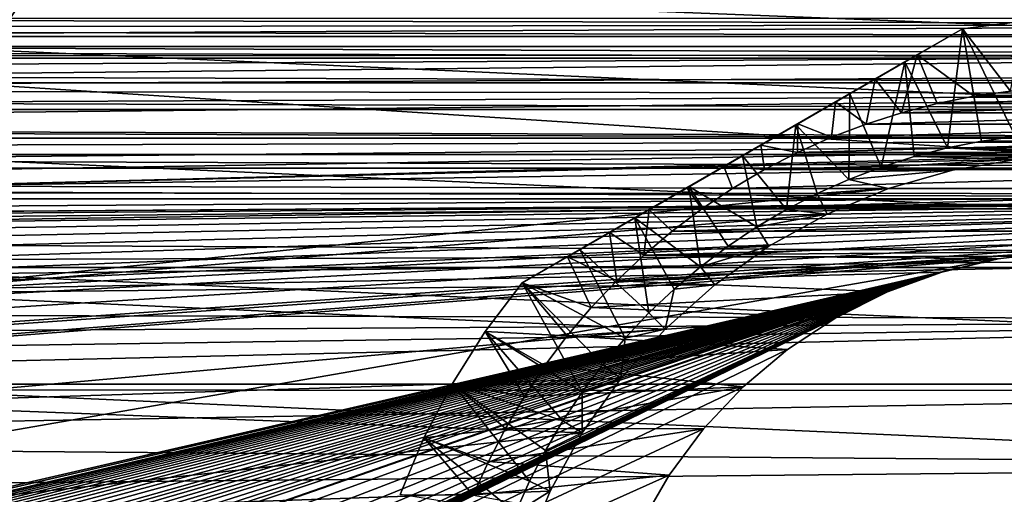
# Model space of a CAD drawing. Header units: millimetres. Extents: x -105 to 105, y -92 to 30.
# Tile 237 of 247: x 52 to 73, y 6 to 16. Entities that reach past the tile are written whole.
import ezdxf

# ---------------------------------------------------------------- set-up
doc = ezdxf.new("R2010")
doc.units = ezdxf.units.MM
doc.header["$LTSCALE"] = 59.53398
for name, color, linetype in [('104', 7, 'CONTINUOUS'), ('108', 7, 'CONTINUOUS'), ('109', 7, 'CONTINUOUS'), ('113', 7, 'CONTINUOUS'), ('134', 7, 'CONTINUOUS'), ('135', 7, 'CONTINUOUS'), ('136', 7, 'CONTINUOUS'), ('138', 7, 'CONTINUOUS'), ('146', 7, 'CONTINUOUS'), ('148', 7, 'CONTINUOUS'), ('154', 7, 'CONTINUOUS'), ('156', 7, 'CONTINUOUS'), ('157', 7, 'CONTINUOUS'), ('65', 7, 'CONTINUOUS'), ('93', 7, 'CONTINUOUS')]:
    doc.layers.add(name, color=color, linetype=linetype)

msp = doc.modelspace()

# ---------------------------------------------------------------- linework, layer by layer
at = {"layer": '104', "color": 7, "linetype": 'CONTINUOUS'}
for points in [[(73.107, 10.734, -18.25), (74.366, 10.882, -18.25), (73.107, 10.734, -22.45), (73.107, 10.734, -18.25)], [(73.107, 10.734, -22.45), (74.366, 10.882, -18.25), (74.366, 10.882, -22.45), (73.107, 10.734, -22.45)], [(71.874, 10.442, -18.25), (73.107, 10.734, -18.25), (71.874, 10.442, -22.45), (71.874, 10.442, -18.25)], [(71.874, 10.442, -22.45), (73.107, 10.734, -18.25), (73.107, 10.734, -22.45), (71.874, 10.442, -22.45)], [(70.683, 10.009, -18.25), (71.874, 10.442, -18.25), (70.683, 10.009, -22.45), (70.683, 10.009, -18.25)], [(70.683, 10.009, -22.45), (71.874, 10.442, -18.25), (71.874, 10.442, -22.45), (70.683, 10.009, -22.45)], [(69.55, 9.44, -18.25), (70.683, 10.009, -18.25), (69.55, 9.44, -22.45), (69.55, 9.44, -18.25)], [(69.55, 9.44, -22.45), (70.683, 10.009, -18.25), (70.683, 10.009, -22.45), (69.55, 9.44, -22.45)], [(68.491, 8.743, -18.25), (69.55, 9.44, -18.25), (68.491, 8.743, -22.45), (68.491, 8.743, -18.25)], [(68.491, 8.743, -22.45), (69.55, 9.44, -18.25), (69.55, 9.44, -22.45), (68.491, 8.743, -22.45)], [(67.52, 7.928, -18.25), (68.491, 8.743, -18.25), (67.52, 7.928, -22.45), (67.52, 7.928, -18.25)], [(67.52, 7.928, -22.45), (68.491, 8.743, -18.25), (68.491, 8.743, -22.45), (67.52, 7.928, -22.45)], [(66.65, 7.006, -18.25), (67.52, 7.928, -18.25), (66.65, 7.006, -22.45), (66.65, 7.006, -18.25)], [(66.65, 7.006, -22.45), (67.52, 7.928, -18.25), (67.52, 7.928, -22.45), (66.65, 7.006, -22.45)], [(65.893, 5.99, -18.25), (66.65, 7.006, -18.25), (65.893, 5.99, -22.45), (65.893, 5.99, -18.25)], [(65.893, 5.99, -22.45), (66.65, 7.006, -18.25), (66.65, 7.006, -22.45), (65.893, 5.99, -22.45)], [(65.259, 4.892, -18.25), (65.893, 5.99, -18.25), (65.259, 4.892, -22.45), (65.259, 4.892, -18.25)], [(65.259, 4.892, -22.45), (65.893, 5.99, -18.25), (65.893, 5.99, -22.45), (65.259, 4.892, -22.45)]]:
    msp.add_3dface(points, dxfattribs=at)
at = {"layer": '108', "color": 7, "linetype": 'CONTINUOUS'}
for points in [[(50.73, 17.634, -58.95), (100.753, 15.387, -58.95), (49.247, 15.387, -58.95), (50.73, 17.634, -58.95)], [(99.27, 17.634, -58.95), (100.753, 15.387, -58.95), (50.73, 17.634, -58.95), (99.27, 17.634, -58.95)], [(49.247, 15.387, -58.95), (102.029, 13.016, -58.95), (47.971, 13.016, -58.95), (49.247, 15.387, -58.95)], [(100.753, 15.387, -58.95), (102.029, 13.016, -58.95), (49.247, 15.387, -58.95), (100.753, 15.387, -58.95)], [(47.971, 13.016, -58.95), (103.087, 10.541, -58.95), (46.913, 10.541, -58.95), (47.971, 13.016, -58.95)], [(102.029, 13.016, -58.95), (103.087, 10.541, -58.95), (47.971, 13.016, -58.95), (102.029, 13.016, -58.95)], [(46.913, 10.541, -58.95), (103.919, 7.981, -58.95), (46.081, 7.981, -58.95), (46.913, 10.541, -58.95)], [(103.087, 10.541, -58.95), (103.919, 7.981, -58.95), (46.913, 10.541, -58.95), (103.087, 10.541, -58.95)], [(46.081, 7.981, -58.95), (104.518, 5.356, -58.95), (45.482, 5.356, -58.95), (46.081, 7.981, -58.95)], [(103.919, 7.981, -58.95), (104.518, 5.356, -58.95), (46.081, 7.981, -58.95), (103.919, 7.981, -58.95)]]:
    msp.add_3dface(points, dxfattribs=at)
at = {"layer": '109', "color": 7, "linetype": 'CONTINUOUS'}
for points in [[(97.916, 16.945, -39.95), (51.907, 16.702, -39.95), (99.338, 14.83, -39.95), (97.916, 16.945, -39.95)], [(51.907, 16.702, -39.95), (50.507, 14.572, -39.95), (99.338, 14.83, -39.95), (51.907, 16.702, -39.95)], [(99.338, 14.83, -39.95), (50.507, 14.572, -39.95), (75, 13, -39.95), (99.338, 14.83, -39.95)], [(50.507, 14.572, -39.95), (49.303, 12.325, -39.95), (75, 13, -39.95), (50.507, 14.572, -39.95)], [(75, 13, -39.95), (49.303, 12.325, -39.95), (73.544, 12.918, -39.95), (75, 13, -39.95)], [(73.544, 12.918, -39.95), (49.303, 12.325, -39.95), (72.107, 12.674, -39.95), (73.544, 12.918, -39.95)], [(72.107, 12.674, -39.95), (49.303, 12.325, -39.95), (70.706, 12.27, -39.95), (72.107, 12.674, -39.95)], [(49.303, 12.325, -39.95), (48.305, 9.98, -39.95), (70.706, 12.27, -39.95), (49.303, 12.325, -39.95)], [(70.706, 12.27, -39.95), (48.305, 9.98, -39.95), (69.359, 11.713, -39.95), (70.706, 12.27, -39.95)], [(69.359, 11.713, -39.95), (48.305, 9.98, -39.95), (68.084, 11.007, -39.95), (69.359, 11.713, -39.95)], [(68.084, 11.007, -39.95), (48.305, 9.98, -39.95), (66.895, 10.164, -39.95), (68.084, 11.007, -39.95)], [(66.895, 10.164, -39.95), (48.305, 9.98, -39.95), (65.808, 9.192, -39.95), (66.895, 10.164, -39.95)], [(48.305, 9.98, -39.95), (47.52, 7.555, -39.95), (65.808, 9.192, -39.95), (48.305, 9.98, -39.95)], [(65.808, 9.192, -39.95), (47.52, 7.555, -39.95), (64.836, 8.105, -39.95), (65.808, 9.192, -39.95)], [(64.836, 8.105, -39.95), (47.52, 7.555, -39.95), (63.993, 6.916, -39.95), (64.836, 8.105, -39.95)], [(47.52, 7.555, -39.95), (46.955, 5.07, -39.95), (63.993, 6.916, -39.95), (47.52, 7.555, -39.95)], [(63.993, 6.916, -39.95), (46.955, 5.07, -39.95), (63.287, 5.64, -39.95), (63.993, 6.916, -39.95)], [(63.287, 5.64, -39.95), (46.955, 5.07, -39.95), (62.73, 4.294, -39.95), (63.287, 5.64, -39.95)]]:
    msp.add_3dface(points, dxfattribs=at)
at = {"layer": '113', "color": 7, "linetype": 'CONTINUOUS'}
msp.add_3dface([(50.507, 14.572, -39.95), (51.907, 16.702, -39.95), (51.416, 16.514, -39.978), (50.507, 14.572, -39.95)], dxfattribs=at)
at = {"layer": '134', "color": 7, "linetype": 'CONTINUOUS'}
for points in [[(73.489, 13.415, -37.45), (77.261, 13.309, -37.45), (72.739, 13.309, -37.45), (73.489, 13.415, -37.45)], [(72.739, 13.309, -37.45), (78.004, 13.162, -37.45), (71.996, 13.162, -37.45), (72.739, 13.309, -37.45)], [(77.261, 13.309, -37.45), (78.004, 13.162, -37.45), (72.739, 13.309, -37.45), (77.261, 13.309, -37.45)], [(70.541, 12.742, -37.45), (71.263, 12.972, -37.45), (73.544, 12.918, -37.45), (70.541, 12.742, -37.45)], [(71.263, 12.972, -37.45), (71.996, 13.162, -37.45), (75, 13, -37.45), (71.263, 12.972, -37.45)], [(71.263, 12.972, -37.45), (75, 13, -37.45), (73.544, 12.918, -37.45), (71.263, 12.972, -37.45)], [(78.004, 13.162, -37.45), (78.737, 12.972, -37.45), (71.996, 13.162, -37.45), (78.004, 13.162, -37.45)], [(71.996, 13.162, -37.45), (78.737, 12.972, -37.45), (75, 13, -37.45), (71.996, 13.162, -37.45)], [(69.834, 12.472, -37.45), (70.541, 12.742, -37.45), (72.107, 12.674, -37.45), (69.834, 12.472, -37.45)], [(72.107, 12.674, -37.45), (70.541, 12.742, -37.45), (73.544, 12.918, -37.45), (72.107, 12.674, -37.45)], [(70.706, 12.27, -37.45), (69.834, 12.472, -37.45), (72.107, 12.674, -37.45), (70.706, 12.27, -37.45)], [(69.143, 12.163, -37.45), (69.834, 12.472, -37.45), (70.706, 12.27, -37.45), (69.143, 12.163, -37.45)], [(68.47, 11.815, -37.45), (69.143, 12.163, -37.45), (69.359, 11.713, -37.45), (68.47, 11.815, -37.45)], [(69.359, 11.713, -37.45), (69.143, 12.163, -37.45), (70.706, 12.27, -37.45), (69.359, 11.713, -37.45)], [(67.818, 11.431, -37.45), (68.47, 11.815, -37.45), (69.359, 11.713, -37.45), (67.818, 11.431, -37.45)], [(68.084, 11.007, -37.45), (67.818, 11.431, -37.45), (69.359, 11.713, -37.45), (68.084, 11.007, -37.45)], [(67.188, 11.01, -37.45), (67.818, 11.431, -37.45), (68.084, 11.007, -37.45), (67.188, 11.01, -37.45)], [(66.583, 10.555, -37.45), (67.188, 11.01, -37.45), (68.084, 11.007, -37.45), (66.583, 10.555, -37.45)], [(66.895, 10.164, -37.45), (66.583, 10.555, -37.45), (68.084, 11.007, -37.45), (66.895, 10.164, -37.45)], [(66.004, 10.066, -37.45), (66.583, 10.555, -37.45), (66.895, 10.164, -37.45), (66.004, 10.066, -37.45)], [(65.808, 9.192, -37.45), (66.004, 10.066, -37.45), (66.895, 10.164, -37.45), (65.808, 9.192, -37.45)], [(65.454, 9.546, -37.45), (66.004, 10.066, -37.45), (65.808, 9.192, -37.45), (65.454, 9.546, -37.45)], [(64.934, 8.996, -37.45), (65.454, 9.546, -37.45), (65.808, 9.192, -37.45), (64.934, 8.996, -37.45)], [(64.836, 8.105, -37.45), (64.934, 8.996, -37.45), (65.808, 9.192, -37.45), (64.836, 8.105, -37.45)], [(64.445, 8.417, -37.45), (64.934, 8.996, -37.45), (64.836, 8.105, -37.45), (64.445, 8.417, -37.45)], [(63.99, 7.812, -37.45), (64.445, 8.417, -37.45), (64.836, 8.105, -37.45), (63.99, 7.812, -37.45)], [(63.993, 6.916, -37.45), (63.99, 7.812, -37.45), (64.836, 8.105, -37.45), (63.993, 6.916, -37.45)], [(63.569, 7.182, -37.45), (63.99, 7.812, -37.45), (63.993, 6.916, -37.45), (63.569, 7.182, -37.45)], [(63.184, 6.53, -37.45), (63.569, 7.182, -37.45), (63.993, 6.916, -37.45), (63.184, 6.53, -37.45)], [(63.287, 5.64, -37.45), (63.184, 6.53, -37.45), (63.993, 6.916, -37.45), (63.287, 5.64, -37.45)], [(62.837, 5.857, -37.45), (63.184, 6.53, -37.45), (63.287, 5.64, -37.45), (62.837, 5.857, -37.45)], [(62.528, 5.166, -37.45), (62.837, 5.857, -37.45), (63.287, 5.64, -37.45), (62.528, 5.166, -37.45)], [(62.73, 4.294, -37.45), (62.528, 5.166, -37.45), (63.287, 5.64, -37.45), (62.73, 4.294, -37.45)]]:
    msp.add_3dface(points, dxfattribs=at)
at = {"layer": '135', "color": 7, "linetype": 'CONTINUOUS'}
for points in [[(72.571, 14.295, -22.45), (71.773, 14.136, -22.45), (77.429, 14.295, -22.45), (72.571, 14.295, -22.45)], [(77.429, 14.295, -22.45), (71.773, 14.136, -22.45), (78.227, 14.136, -22.45), (77.429, 14.295, -22.45)], [(73.377, 14.409, -22.45), (72.571, 14.295, -22.45), (76.623, 14.409, -22.45), (73.377, 14.409, -22.45)], [(76.623, 14.409, -22.45), (72.571, 14.295, -22.45), (77.429, 14.295, -22.45), (76.623, 14.409, -22.45)], [(71.773, 14.136, -22.45), (70.986, 13.933, -22.45), (78.227, 14.136, -22.45), (71.773, 14.136, -22.45)], [(78.227, 14.136, -22.45), (70.986, 13.933, -22.45), (79.014, 13.933, -22.45), (78.227, 14.136, -22.45)], [(70.986, 13.933, -22.45), (70.211, 13.686, -22.45), (79.014, 13.933, -22.45), (70.986, 13.933, -22.45)], [(79.014, 13.933, -22.45), (70.211, 13.686, -22.45), (79.789, 13.686, -22.45), (79.014, 13.933, -22.45)], [(70.211, 13.686, -22.45), (69.451, 13.396, -22.45), (79.789, 13.686, -22.45), (70.211, 13.686, -22.45)], [(79.789, 13.686, -22.45), (69.451, 13.396, -22.45), (80.549, 13.396, -22.45), (79.789, 13.686, -22.45)], [(69.451, 13.396, -22.45), (68.709, 13.064, -22.45), (80.549, 13.396, -22.45), (69.451, 13.396, -22.45)], [(80.549, 13.396, -22.45), (68.709, 13.064, -22.45), (81.291, 13.064, -22.45), (80.549, 13.396, -22.45)], [(68.709, 13.064, -22.45), (67.986, 12.691, -22.45), (81.291, 13.064, -22.45), (68.709, 13.064, -22.45)], [(81.291, 13.064, -22.45), (67.986, 12.691, -22.45), (82.014, 12.691, -22.45), (81.291, 13.064, -22.45)], [(67.986, 12.691, -22.45), (67.286, 12.277, -22.45), (82.014, 12.691, -22.45), (67.986, 12.691, -22.45)], [(82.014, 12.691, -22.45), (67.286, 12.277, -22.45), (82.714, 12.277, -22.45), (82.014, 12.691, -22.45)], [(67.286, 12.277, -22.45), (66.609, 11.826, -22.45), (82.714, 12.277, -22.45), (67.286, 12.277, -22.45)], [(82.714, 12.277, -22.45), (66.609, 11.826, -22.45), (83.391, 11.826, -22.45), (82.714, 12.277, -22.45)], [(66.609, 11.826, -22.45), (65.959, 11.337, -22.45), (83.391, 11.826, -22.45), (66.609, 11.826, -22.45)], [(83.391, 11.826, -22.45), (65.959, 11.337, -22.45), (84.041, 11.337, -22.45), (83.391, 11.826, -22.45)], [(65.338, 10.812, -22.45), (74.366, 10.882, -22.45), (84.041, 11.337, -22.45), (65.338, 10.812, -22.45)], [(65.959, 11.337, -22.45), (65.338, 10.812, -22.45), (84.041, 11.337, -22.45), (65.959, 11.337, -22.45)], [(64.747, 10.253, -22.45), (73.107, 10.734, -22.45), (65.338, 10.812, -22.45), (64.747, 10.253, -22.45)], [(73.107, 10.734, -22.45), (74.366, 10.882, -22.45), (65.338, 10.812, -22.45), (73.107, 10.734, -22.45)], [(71.874, 10.442, -22.45), (73.107, 10.734, -22.45), (64.747, 10.253, -22.45), (71.874, 10.442, -22.45)], [(70.683, 10.009, -22.45), (71.874, 10.442, -22.45), (64.747, 10.253, -22.45), (70.683, 10.009, -22.45)], [(64.188, 9.662, -22.45), (70.683, 10.009, -22.45), (64.747, 10.253, -22.45), (64.188, 9.662, -22.45)], [(69.55, 9.44, -22.45), (70.683, 10.009, -22.45), (64.188, 9.662, -22.45), (69.55, 9.44, -22.45)], [(63.663, 9.041, -22.45), (69.55, 9.44, -22.45), (64.188, 9.662, -22.45), (63.663, 9.041, -22.45)], [(68.491, 8.743, -22.45), (69.55, 9.44, -22.45), (63.663, 9.041, -22.45), (68.491, 8.743, -22.45)], [(63.174, 8.391, -22.45), (68.491, 8.743, -22.45), (63.663, 9.041, -22.45), (63.174, 8.391, -22.45)], [(67.52, 7.928, -22.45), (68.491, 8.743, -22.45), (63.174, 8.391, -22.45), (67.52, 7.928, -22.45)], [(62.722, 7.714, -22.45), (67.52, 7.928, -22.45), (63.174, 8.391, -22.45), (62.722, 7.714, -22.45)], [(66.65, 7.006, -22.45), (67.52, 7.928, -22.45), (62.309, 7.014, -22.45), (66.65, 7.006, -22.45)], [(62.309, 7.014, -22.45), (67.52, 7.928, -22.45), (62.722, 7.714, -22.45), (62.309, 7.014, -22.45)], [(61.936, 6.291, -22.45), (66.65, 7.006, -22.45), (62.309, 7.014, -22.45), (61.936, 6.291, -22.45)], [(65.893, 5.99, -22.45), (66.65, 7.006, -22.45), (61.936, 6.291, -22.45), (65.893, 5.99, -22.45)], [(61.604, 5.549, -22.45), (65.893, 5.99, -22.45), (61.936, 6.291, -22.45), (61.604, 5.549, -22.45)], [(65.259, 4.892, -22.45), (65.893, 5.99, -22.45), (61.604, 5.549, -22.45), (65.259, 4.892, -22.45)]]:
    msp.add_3dface(points, dxfattribs=at)
at = {"layer": '136', "color": 7, "linetype": 'CONTINUOUS'}
for points in [[(71.331, 15.202, -24.728), (72.571, 14.295, -22.45), (72.322, 15.774, -25.45), (71.331, 15.202, -24.728)], [(72.322, 15.774, -25.45), (73.377, 14.409, -22.45), (73.656, 15.943, -25.45), (72.322, 15.774, -25.45)], [(72.571, 14.295, -22.45), (73.377, 14.409, -22.45), (72.322, 15.774, -25.45), (72.571, 14.295, -22.45)], [(70.412, 14.672, -24.195), (70.986, 13.933, -22.45), (71.331, 15.202, -24.728), (70.412, 14.672, -24.195)], [(70.986, 13.933, -22.45), (71.773, 14.136, -22.45), (71.331, 15.202, -24.728), (70.986, 13.933, -22.45)], [(71.773, 14.136, -22.45), (72.571, 14.295, -22.45), (71.331, 15.202, -24.728), (71.773, 14.136, -22.45)], [(69.545, 14.171, -23.82), (70.211, 13.686, -22.45), (70.412, 14.672, -24.195), (69.545, 14.171, -23.82)], [(70.211, 13.686, -22.45), (70.986, 13.933, -22.45), (70.412, 14.672, -24.195), (70.211, 13.686, -22.45)], [(68.714, 13.691, -23.581), (69.451, 13.396, -22.45), (69.545, 14.171, -23.82), (68.714, 13.691, -23.581)], [(69.451, 13.396, -22.45), (70.211, 13.686, -22.45), (69.545, 14.171, -23.82), (69.451, 13.396, -22.45)], [(67.902, 13.223, -23.464), (68.709, 13.064, -22.45), (68.714, 13.691, -23.581), (67.902, 13.223, -23.464)], [(68.709, 13.064, -22.45), (69.451, 13.396, -22.45), (68.714, 13.691, -23.581), (68.709, 13.064, -22.45)], [(67.098, 12.758, -23.464), (67.986, 12.691, -22.45), (67.902, 13.223, -23.464), (67.098, 12.758, -23.464)], [(67.986, 12.691, -22.45), (68.709, 13.064, -22.45), (67.902, 13.223, -23.464), (67.986, 12.691, -22.45)], [(66.286, 12.29, -23.581), (67.286, 12.277, -22.45), (67.098, 12.758, -23.464), (66.286, 12.29, -23.581)], [(67.286, 12.277, -22.45), (67.986, 12.691, -22.45), (67.098, 12.758, -23.464), (67.286, 12.277, -22.45)], [(65.455, 11.809, -23.82), (66.609, 11.826, -22.45), (66.286, 12.29, -23.581), (65.455, 11.809, -23.82)], [(66.609, 11.826, -22.45), (67.286, 12.277, -22.45), (66.286, 12.29, -23.581), (66.609, 11.826, -22.45)], [(64.588, 11.309, -24.195), (65.338, 10.812, -22.45), (65.455, 11.809, -23.82), (64.588, 11.309, -24.195)], [(65.338, 10.812, -22.45), (65.959, 11.337, -22.45), (65.455, 11.809, -23.82), (65.338, 10.812, -22.45)], [(65.959, 11.337, -22.45), (66.609, 11.826, -22.45), (65.455, 11.809, -23.82), (65.959, 11.337, -22.45)], [(63.669, 10.778, -24.728), (64.747, 10.253, -22.45), (64.588, 11.309, -24.195), (63.669, 10.778, -24.728)], [(64.747, 10.253, -22.45), (65.338, 10.812, -22.45), (64.588, 11.309, -24.195), (64.747, 10.253, -22.45)], [(62.678, 10.206, -25.45), (64.188, 9.662, -22.45), (63.669, 10.778, -24.728), (62.678, 10.206, -25.45)], [(64.188, 9.662, -22.45), (64.747, 10.253, -22.45), (63.669, 10.778, -24.728), (64.188, 9.662, -22.45)], [(61.864, 9.136, -25.45), (63.663, 9.041, -22.45), (62.678, 10.206, -25.45), (61.864, 9.136, -25.45)], [(63.663, 9.041, -22.45), (64.188, 9.662, -22.45), (62.678, 10.206, -25.45), (63.663, 9.041, -22.45)], [(61.144, 8, -25.45), (62.722, 7.714, -22.45), (61.864, 9.136, -25.45), (61.144, 8, -25.45)], [(62.722, 7.714, -22.45), (63.174, 8.391, -22.45), (61.864, 9.136, -25.45), (62.722, 7.714, -22.45)], [(63.174, 8.391, -22.45), (63.663, 9.041, -22.45), (61.864, 9.136, -25.45), (63.174, 8.391, -22.45)], [(60.521, 6.808, -25.45), (62.309, 7.014, -22.45), (61.144, 8, -25.45), (60.521, 6.808, -25.45)], [(62.309, 7.014, -22.45), (62.722, 7.714, -22.45), (61.144, 8, -25.45), (62.309, 7.014, -22.45)], [(61.936, 6.291, -22.45), (62.309, 7.014, -22.45), (60.521, 6.808, -25.45), (61.936, 6.291, -22.45)], [(60, 5.568, -25.45), (61.604, 5.549, -22.45), (60.521, 6.808, -25.45), (60, 5.568, -25.45)], [(61.604, 5.549, -22.45), (61.936, 6.291, -22.45), (60.521, 6.808, -25.45), (61.604, 5.549, -22.45)]]:
    msp.add_3dface(points, dxfattribs=at)
at = {"layer": '138', "color": 7, "linetype": 'CONTINUOUS'}
for points in [[(72.322, 15.774, -34.45), (71.996, 13.162, -37.45), (71.064, 15.048, -34.985), (72.322, 15.774, -34.45)], [(72.739, 13.309, -37.45), (71.996, 13.162, -37.45), (72.322, 15.774, -34.45), (72.739, 13.309, -37.45)], [(73.656, 15.943, -34.45), (73.489, 13.415, -37.45), (72.322, 15.774, -34.45), (73.656, 15.943, -34.45)], [(73.489, 13.415, -37.45), (72.739, 13.309, -37.45), (72.322, 15.774, -34.45), (73.489, 13.415, -37.45)], [(71.064, 15.048, -34.985), (70.541, 12.742, -37.45), (69.853, 14.349, -35.357), (71.064, 15.048, -34.985)], [(71.263, 12.972, -37.45), (70.541, 12.742, -37.45), (71.064, 15.048, -34.985), (71.263, 12.972, -37.45)], [(71.996, 13.162, -37.45), (71.263, 12.972, -37.45), (71.064, 15.048, -34.985), (71.996, 13.162, -37.45)], [(69.853, 14.349, -35.357), (69.834, 12.472, -37.45), (68.67, 13.666, -35.577), (69.853, 14.349, -35.357)], [(70.541, 12.742, -37.45), (69.834, 12.472, -37.45), (69.853, 14.349, -35.357), (70.541, 12.742, -37.45)], [(68.67, 13.666, -35.577), (68.47, 11.815, -37.45), (67.5, 12.99, -35.65), (68.67, 13.666, -35.577)], [(69.143, 12.163, -37.45), (68.47, 11.815, -37.45), (68.67, 13.666, -35.577), (69.143, 12.163, -37.45)], [(69.834, 12.472, -37.45), (69.143, 12.163, -37.45), (68.67, 13.666, -35.577), (69.834, 12.472, -37.45)], [(67.5, 12.99, -35.65), (67.818, 11.431, -37.45), (66.33, 12.315, -35.577), (67.5, 12.99, -35.65)], [(68.47, 11.815, -37.45), (67.818, 11.431, -37.45), (67.5, 12.99, -35.65), (68.47, 11.815, -37.45)], [(66.33, 12.315, -35.577), (66.583, 10.555, -37.45), (65.147, 11.632, -35.357), (66.33, 12.315, -35.577)], [(67.818, 11.431, -37.45), (67.188, 11.01, -37.45), (66.33, 12.315, -35.577), (67.818, 11.431, -37.45)], [(67.188, 11.01, -37.45), (66.583, 10.555, -37.45), (66.33, 12.315, -35.577), (67.188, 11.01, -37.45)], [(65.147, 11.632, -35.357), (65.454, 9.546, -37.45), (63.936, 10.933, -34.985), (65.147, 11.632, -35.357)], [(66.583, 10.555, -37.45), (66.004, 10.066, -37.45), (65.147, 11.632, -35.357), (66.583, 10.555, -37.45)], [(66.004, 10.066, -37.45), (65.454, 9.546, -37.45), (65.147, 11.632, -35.357), (66.004, 10.066, -37.45)], [(63.936, 10.933, -34.985), (64.934, 8.996, -37.45), (62.678, 10.206, -34.45), (63.936, 10.933, -34.985)], [(65.454, 9.546, -37.45), (64.934, 8.996, -37.45), (63.936, 10.933, -34.985), (65.454, 9.546, -37.45)], [(62.678, 10.206, -34.45), (63.99, 7.812, -37.45), (61.864, 9.136, -34.45), (62.678, 10.206, -34.45)], [(64.934, 8.996, -37.45), (64.445, 8.417, -37.45), (62.678, 10.206, -34.45), (64.934, 8.996, -37.45)], [(64.445, 8.417, -37.45), (63.99, 7.812, -37.45), (62.678, 10.206, -34.45), (64.445, 8.417, -37.45)], [(61.864, 9.136, -34.45), (63.569, 7.182, -37.45), (61.144, 8, -34.45), (61.864, 9.136, -34.45)], [(63.99, 7.812, -37.45), (63.569, 7.182, -37.45), (61.864, 9.136, -34.45), (63.99, 7.812, -37.45)], [(61.144, 8, -34.45), (62.837, 5.857, -37.45), (60.521, 6.808, -34.45), (61.144, 8, -34.45)], [(63.569, 7.182, -37.45), (63.184, 6.53, -37.45), (61.144, 8, -34.45), (63.569, 7.182, -37.45)], [(63.184, 6.53, -37.45), (62.837, 5.857, -37.45), (61.144, 8, -34.45), (63.184, 6.53, -37.45)], [(60.521, 6.808, -34.45), (62.528, 5.166, -37.45), (60, 5.568, -34.45), (60.521, 6.808, -34.45)], [(62.837, 5.857, -37.45), (62.528, 5.166, -37.45), (60.521, 6.808, -34.45), (62.837, 5.857, -37.45)]]:
    msp.add_3dface(points, dxfattribs=at)
at = {"layer": '146', "color": 7, "linetype": 'CONTINUOUS'}
for points in [[(62.678, 10.206, -25.45), (63.669, 10.778, -24.728), (72.322, 15.774, -25.45), (62.678, 10.206, -25.45)], [(62.678, 10.206, -25.45), (72.322, 15.774, -25.45), (72.322, 15.774, -34.45), (62.678, 10.206, -25.45)], [(62.678, 10.206, -25.45), (72.322, 15.774, -34.45), (62.678, 10.206, -34.45), (62.678, 10.206, -25.45)], [(72.322, 15.774, -34.45), (71.064, 15.048, -34.985), (62.678, 10.206, -34.45), (72.322, 15.774, -34.45)], [(63.669, 10.778, -24.728), (71.331, 15.202, -24.728), (72.322, 15.774, -25.45), (63.669, 10.778, -24.728)], [(63.669, 10.778, -24.728), (64.588, 11.309, -24.195), (71.331, 15.202, -24.728), (63.669, 10.778, -24.728)], [(64.588, 11.309, -24.195), (70.412, 14.672, -24.195), (71.331, 15.202, -24.728), (64.588, 11.309, -24.195)], [(71.064, 15.048, -34.985), (63.936, 10.933, -34.985), (62.678, 10.206, -34.45), (71.064, 15.048, -34.985)], [(71.064, 15.048, -34.985), (69.853, 14.349, -35.357), (63.936, 10.933, -34.985), (71.064, 15.048, -34.985)], [(64.588, 11.309, -24.195), (65.455, 11.809, -23.82), (70.412, 14.672, -24.195), (64.588, 11.309, -24.195)], [(65.455, 11.809, -23.82), (69.545, 14.171, -23.82), (70.412, 14.672, -24.195), (65.455, 11.809, -23.82)], [(69.853, 14.349, -35.357), (65.147, 11.632, -35.357), (63.936, 10.933, -34.985), (69.853, 14.349, -35.357)], [(69.853, 14.349, -35.357), (68.67, 13.666, -35.577), (65.147, 11.632, -35.357), (69.853, 14.349, -35.357)], [(65.455, 11.809, -23.82), (66.286, 12.29, -23.581), (69.545, 14.171, -23.82), (65.455, 11.809, -23.82)], [(66.286, 12.29, -23.581), (68.714, 13.691, -23.581), (69.545, 14.171, -23.82), (66.286, 12.29, -23.581)], [(68.67, 13.666, -35.577), (66.33, 12.315, -35.577), (65.147, 11.632, -35.357), (68.67, 13.666, -35.577)], [(66.286, 12.29, -23.581), (67.098, 12.758, -23.464), (68.714, 13.691, -23.581), (66.286, 12.29, -23.581)], [(68.67, 13.666, -35.577), (67.5, 12.99, -35.65), (66.33, 12.315, -35.577), (68.67, 13.666, -35.577)], [(67.098, 12.758, -23.464), (67.902, 13.223, -23.464), (68.714, 13.691, -23.581), (67.098, 12.758, -23.464)]]:
    msp.add_3dface(points, dxfattribs=at)
at = {"layer": '148', "color": 7, "linetype": 'CONTINUOUS'}
for points in [[(90, 15.873, 5.348), (90, 16.358, 3.601), (11.977, 16.03, 4.858), (90, 15.873, 5.348)], [(90, 15.873, 5.348), (11.977, 16.03, 4.858), (12.908, 15.776, 5.629), (90, 15.873, 5.348)], [(90, 15.873, 5.348), (12.908, 15.776, 5.629), (13.816, 15.487, 6.381), (90, 15.873, 5.348)], [(90, 15.202, 7.033), (90, 15.873, 5.348), (13.816, 15.487, 6.381), (90, 15.202, 7.033)], [(90, 15.202, 7.033), (13.816, 15.487, 6.381), (14.699, 15.166, 7.111), (90, 15.202, 7.033)], [(90, 15.202, 7.033), (14.699, 15.166, 7.111), (15.556, 14.814, 7.817), (90, 15.202, 7.033)], [(90, 15.202, 7.033), (15.556, 14.814, 7.817), (16.386, 14.434, 8.498), (90, 15.202, 7.033)], [(90, 14.352, 8.636), (90, 15.202, 7.033), (16.386, 14.434, 8.498), (90, 14.352, 8.636)], [(90, 14.352, 8.636), (16.386, 14.434, 8.498), (17.187, 14.028, 9.154), (90, 14.352, 8.636)], [(90, 14.352, 8.636), (17.187, 14.028, 9.154), (17.96, 13.597, 9.781), (90, 14.352, 8.636)], [(90, 13.335, 10.137), (90, 14.352, 8.636), (17.96, 13.597, 9.781), (90, 13.335, 10.137)], [(90, 13.335, 10.137), (17.96, 13.597, 9.781), (18.702, 13.145, 10.381), (90, 13.335, 10.137)], [(90, 13.335, 10.137), (18.702, 13.145, 10.381), (19.414, 12.674, 10.952), (90, 13.335, 10.137)], [(90, 13.335, 10.137), (19.414, 12.674, 10.952), (20.096, 12.185, 11.493), (90, 13.335, 10.137)], [(90, 12.16, 11.519), (90, 13.335, 10.137), (20.096, 12.185, 11.493), (90, 12.16, 11.519)], [(90, 12.16, 11.519), (20.096, 12.185, 11.493), (20.747, 11.68, 12.006), (90, 12.16, 11.519)], [(90, 12.16, 11.519), (20.747, 11.68, 12.006), (21.367, 11.162, 12.488), (90, 12.16, 11.519)], [(90, 10.844, 12.766), (90, 12.16, 11.519), (21.367, 11.162, 12.488), (90, 10.844, 12.766)], [(90, 10.844, 12.766), (21.367, 11.162, 12.488), (21.958, 10.633, 12.942), (90, 10.844, 12.766)], [(90, 10.844, 12.766), (21.958, 10.633, 12.942), (22.519, 10.094, 13.367), (90, 10.844, 12.766)], [(90, 10.844, 12.766), (22.519, 10.094, 13.367), (23.051, 9.546, 13.764), (90, 10.844, 12.766)], [(90, 9.4, 13.864), (90, 10.844, 12.766), (23.051, 9.546, 13.764), (90, 9.4, 13.864)], [(90, 9.4, 13.864), (23.051, 9.546, 13.764), (23.554, 8.991, 14.133), (90, 9.4, 13.864)], [(90, 9.4, 13.864), (23.554, 8.991, 14.133), (24.03, 8.429, 14.474), (90, 9.4, 13.864)], [(90, 9.4, 13.864), (24.03, 8.429, 14.474), (24.479, 7.863, 14.79), (90, 9.4, 13.864)], [(90, 7.846, 14.799), (90, 9.4, 13.864), (24.479, 7.863, 14.79), (90, 7.846, 14.799)], [(90, 7.846, 14.799), (24.479, 7.863, 14.79), (25.3, 6.721, 15.342), (90, 7.846, 14.799)], [(90, 6.2, 15.56), (90, 7.846, 14.799), (25.3, 6.721, 15.342), (90, 6.2, 15.56)], [(90, 6.2, 15.56), (25.3, 6.721, 15.342), (26.021, 5.572, 15.796), (90, 6.2, 15.56)], [(90, 4.481, 16.139), (90, 6.2, 15.56), (26.021, 5.572, 15.796), (90, 4.481, 16.139)], [(90, 4.481, 16.139), (26.021, 5.572, 15.796), (26.65, 4.423, 16.156), (90, 4.481, 16.139)]]:
    msp.add_3dface(points, dxfattribs=at)
at = {"layer": '154', "color": 7, "linetype": 'CONTINUOUS'}
for points in [[(73.544, 12.918, -39.95), (72.107, 12.674, -39.95), (73.544, 12.918, -37.45), (73.544, 12.918, -39.95)], [(72.107, 12.674, -39.95), (72.107, 12.674, -37.45), (73.544, 12.918, -37.45), (72.107, 12.674, -39.95)], [(72.107, 12.674, -39.95), (70.706, 12.27, -39.95), (72.107, 12.674, -37.45), (72.107, 12.674, -39.95)], [(70.706, 12.27, -39.95), (70.706, 12.27, -37.45), (72.107, 12.674, -37.45), (70.706, 12.27, -39.95)], [(70.706, 12.27, -39.95), (69.359, 11.713, -39.95), (70.706, 12.27, -37.45), (70.706, 12.27, -39.95)], [(69.359, 11.713, -39.95), (69.359, 11.713, -37.45), (70.706, 12.27, -37.45), (69.359, 11.713, -39.95)], [(69.359, 11.713, -39.95), (68.084, 11.007, -39.95), (69.359, 11.713, -37.45), (69.359, 11.713, -39.95)], [(68.084, 11.007, -39.95), (68.084, 11.007, -37.45), (69.359, 11.713, -37.45), (68.084, 11.007, -39.95)], [(68.084, 11.007, -39.95), (66.895, 10.164, -39.95), (68.084, 11.007, -37.45), (68.084, 11.007, -39.95)], [(66.895, 10.164, -39.95), (66.895, 10.164, -37.45), (68.084, 11.007, -37.45), (66.895, 10.164, -39.95)], [(66.895, 10.164, -39.95), (65.808, 9.192, -39.95), (66.895, 10.164, -37.45), (66.895, 10.164, -39.95)], [(65.808, 9.192, -39.95), (65.808, 9.192, -37.45), (66.895, 10.164, -37.45), (65.808, 9.192, -39.95)], [(65.808, 9.192, -39.95), (64.836, 8.105, -39.95), (65.808, 9.192, -37.45), (65.808, 9.192, -39.95)], [(64.836, 8.105, -39.95), (64.836, 8.105, -37.45), (65.808, 9.192, -37.45), (64.836, 8.105, -39.95)], [(64.836, 8.105, -39.95), (63.993, 6.916, -39.95), (64.836, 8.105, -37.45), (64.836, 8.105, -39.95)], [(63.993, 6.916, -39.95), (63.993, 6.916, -37.45), (64.836, 8.105, -37.45), (63.993, 6.916, -39.95)], [(63.993, 6.916, -39.95), (63.287, 5.64, -39.95), (63.993, 6.916, -37.45), (63.993, 6.916, -39.95)], [(63.287, 5.64, -39.95), (63.287, 5.64, -37.45), (63.993, 6.916, -37.45), (63.287, 5.64, -39.95)], [(63.287, 5.64, -39.95), (62.73, 4.294, -39.95), (63.287, 5.64, -37.45), (63.287, 5.64, -39.95)], [(62.73, 4.294, -39.95), (62.73, 4.294, -37.45), (63.287, 5.64, -37.45), (62.73, 4.294, -39.95)]]:
    msp.add_3dface(points, dxfattribs=at)
at = {"layer": '156', "color": 7, "linetype": 'CONTINUOUS'}
for points in [[(72.322, 15.774, -25.45), (73.656, 15.943, -25.45), (72.322, 15.774, -34.45), (72.322, 15.774, -25.45)], [(73.656, 15.943, -25.45), (73.656, 15.943, -34.45), (72.322, 15.774, -34.45), (73.656, 15.943, -25.45)]]:
    msp.add_3dface(points, dxfattribs=at)
at = {"layer": '157', "color": 7, "linetype": 'CONTINUOUS'}
for points in [[(61.864, 9.136, -25.45), (62.678, 10.206, -25.45), (61.864, 9.136, -34.45), (61.864, 9.136, -25.45)], [(62.678, 10.206, -25.45), (62.678, 10.206, -34.45), (61.864, 9.136, -34.45), (62.678, 10.206, -25.45)], [(61.144, 8, -25.45), (61.864, 9.136, -25.45), (61.144, 8, -34.45), (61.144, 8, -25.45)], [(61.864, 9.136, -25.45), (61.864, 9.136, -34.45), (61.144, 8, -34.45), (61.864, 9.136, -25.45)], [(60.521, 6.808, -25.45), (61.144, 8, -25.45), (60.521, 6.808, -34.45), (60.521, 6.808, -25.45)], [(61.144, 8, -25.45), (61.144, 8, -34.45), (60.521, 6.808, -34.45), (61.144, 8, -25.45)], [(60, 5.568, -25.45), (60.521, 6.808, -25.45), (60, 5.568, -34.45), (60, 5.568, -25.45)], [(60.521, 6.808, -25.45), (60.521, 6.808, -34.45), (60, 5.568, -34.45), (60.521, 6.808, -25.45)]]:
    msp.add_3dface(points, dxfattribs=at)
at = {"layer": '65', "color": 7, "linetype": 'CONTINUOUS'}
for points in [[(-90, 12.05, -18.25), (90, 12.05, -18.25), (-75.634, 10.882, -18.25), (-90, 12.05, -18.25)], [(-75.634, 10.882, -18.25), (90, 12.05, -18.25), (-74.366, 10.882, -18.25), (-75.634, 10.882, -18.25)], [(-74.366, 10.882, -18.25), (90, 12.05, -18.25), (-73.107, 10.734, -18.25), (-74.366, 10.882, -18.25)], [(-73.107, 10.734, -18.25), (90, 12.05, -18.25), (-71.874, 10.442, -18.25), (-73.107, 10.734, -18.25)], [(-71.874, 10.442, -18.25), (90, 12.05, -18.25), (-70.683, 10.009, -18.25), (-71.874, 10.442, -18.25)], [(-70.683, 10.009, -18.25), (90, 12.05, -18.25), (-69.55, 9.44, -18.25), (-70.683, 10.009, -18.25)], [(-69.55, 9.44, -18.25), (90, 12.05, -18.25), (-68.491, 8.743, -18.25), (-69.55, 9.44, -18.25)], [(-68.491, 8.743, -18.25), (90, 12.05, -18.25), (-67.52, 7.928, -18.25), (-68.491, 8.743, -18.25)], [(-67.52, 7.928, -18.25), (90, 12.05, -18.25), (-66.65, 7.006, -18.25), (-67.52, 7.928, -18.25)], [(-66.65, 7.006, -18.25), (90, 12.05, -18.25), (-65.893, 5.99, -18.25), (-66.65, 7.006, -18.25)], [(-65.893, 5.99, -18.25), (90, 12.05, -18.25), (-65.259, 4.892, -18.25), (-65.893, 5.99, -18.25)], [(-65.259, 4.892, -18.25), (90, 12.05, -18.25), (-64.757, 3.728, -18.25), (-65.259, 4.892, -18.25)], [(-64.757, 3.728, -18.25), (90, 12.05, -18.25), (-64.394, 2.514, -18.25), (-64.757, 3.728, -18.25)], [(-64.394, 2.514, -18.25), (90, 12.05, -18.25), (-64.174, 1.265, -18.25), (-64.394, 2.514, -18.25)], [(-64.174, 1.265, -18.25), (90, 12.05, -18.25), (74.366, 10.882, -18.25), (-64.174, 1.265, -18.25)], [(-64.1, 0, -18.25), (-64.174, 1.265, -18.25), (74.366, 10.882, -18.25), (-64.1, 0, -18.25)], [(73.107, 10.734, -18.25), (-64.1, 0, -18.25), (74.366, 10.882, -18.25), (73.107, 10.734, -18.25)], [(-57.793, -12.05, -18.25), (-64.1, 0, -18.25), (73.107, 10.734, -18.25), (-57.793, -12.05, -18.25)], [(-25.727, -12.05, -18.25), (-57.793, -12.05, -18.25), (73.107, 10.734, -18.25), (-25.727, -12.05, -18.25)], [(-25.109, -12.081, -18.25), (-25.727, -12.05, -18.25), (73.107, 10.734, -18.25), (-25.109, -12.081, -18.25)], [(-24.463, -12.18, -18.25), (-25.109, -12.081, -18.25), (73.107, 10.734, -18.25), (-24.463, -12.18, -18.25)], [(73.107, 10.734, -18.25), (71.874, 10.442, -18.25), (-24.463, -12.18, -18.25), (73.107, 10.734, -18.25)], [(-24.132, -12.255, -18.25), (-24.463, -12.18, -18.25), (71.874, 10.442, -18.25), (-24.132, -12.255, -18.25)], [(-23.796, -12.349, -18.25), (-24.132, -12.255, -18.25), (71.874, 10.442, -18.25), (-23.796, -12.349, -18.25)], [(-23.456, -12.463, -18.25), (-23.796, -12.349, -18.25), (71.874, 10.442, -18.25), (-23.456, -12.463, -18.25)], [(-23.112, -12.596, -18.25), (-23.456, -12.463, -18.25), (71.874, 10.442, -18.25), (-23.112, -12.596, -18.25)], [(-22.765, -12.75, -18.25), (-23.112, -12.596, -18.25), (71.874, 10.442, -18.25), (-22.765, -12.75, -18.25)], [(-22.415, -12.925, -18.25), (-22.765, -12.75, -18.25), (71.874, 10.442, -18.25), (-22.415, -12.925, -18.25)], [(-22.062, -13.123, -18.25), (-22.415, -12.925, -18.25), (71.874, 10.442, -18.25), (-22.062, -13.123, -18.25)], [(-21.708, -13.343, -18.25), (-22.062, -13.123, -18.25), (71.874, 10.442, -18.25), (-21.708, -13.343, -18.25)], [(-21.35, -13.589, -18.25), (-21.708, -13.343, -18.25), (71.874, 10.442, -18.25), (-21.35, -13.589, -18.25)], [(-20.991, -13.861, -18.25), (-21.35, -13.589, -18.25), (71.874, 10.442, -18.25), (-20.991, -13.861, -18.25)], [(-20.627, -14.162, -18.25), (-20.991, -13.861, -18.25), (71.874, 10.442, -18.25), (-20.627, -14.162, -18.25)], [(-20.259, -14.495, -18.25), (-20.627, -14.162, -18.25), (71.874, 10.442, -18.25), (-20.259, -14.495, -18.25)], [(-19.883, -14.866, -18.25), (-20.259, -14.495, -18.25), (71.874, 10.442, -18.25), (-19.883, -14.866, -18.25)], [(-19.491, -15.286, -18.25), (-19.883, -14.866, -18.25), (71.874, 10.442, -18.25), (-19.491, -15.286, -18.25)], [(-19.218, -15.599, -18.25), (-19.491, -15.286, -18.25), (71.874, 10.442, -18.25), (-19.218, -15.599, -18.25)], [(-18.929, -15.95, -18.25), (-19.218, -15.599, -18.25), (71.874, 10.442, -18.25), (-18.929, -15.95, -18.25)], [(-18.629, -16.331, -18.25), (-18.929, -15.95, -18.25), (71.874, 10.442, -18.25), (-18.629, -16.331, -18.25)], [(-18.324, -16.736, -18.25), (-18.629, -16.331, -18.25), (71.874, 10.442, -18.25), (-18.324, -16.736, -18.25)], [(-18.041, -17.125, -18.25), (-18.324, -16.736, -18.25), (71.874, 10.442, -18.25), (-18.041, -17.125, -18.25)], [(-17.777, -17.493, -18.25), (-18.041, -17.125, -18.25), (71.874, 10.442, -18.25), (-17.777, -17.493, -18.25)], [(-17.417, -18, -18.25), (-17.777, -17.493, -18.25), (71.874, 10.442, -18.25), (-17.417, -18, -18.25)], [(-17.086, -18.462, -18.25), (-17.417, -18, -18.25), (71.874, 10.442, -18.25), (-17.086, -18.462, -18.25)], [(-16.783, -18.872, -18.25), (-17.086, -18.462, -18.25), (71.874, 10.442, -18.25), (-16.783, -18.872, -18.25)], [(-16.509, -19.229, -18.25), (-16.783, -18.872, -18.25), (71.874, 10.442, -18.25), (-16.509, -19.229, -18.25)], [(-15.827, -20.053, -18.25), (-16.509, -19.229, -18.25), (71.874, 10.442, -18.25), (-15.827, -20.053, -18.25)], [(71.874, 10.442, -18.25), (70.683, 10.009, -18.25), (-15.827, -20.053, -18.25), (71.874, 10.442, -18.25)], [(-14.854, -21.094, -18.25), (-15.827, -20.053, -18.25), (70.683, 10.009, -18.25), (-14.854, -21.094, -18.25)], [(-13.476, -22.356, -18.25), (-14.854, -21.094, -18.25), (70.683, 10.009, -18.25), (-13.476, -22.356, -18.25)], [(-11.91, -23.546, -18.25), (-13.476, -22.356, -18.25), (70.683, 10.009, -18.25), (-11.91, -23.546, -18.25)], [(-10.24, -24.584, -18.25), (-11.91, -23.546, -18.25), (70.683, 10.009, -18.25), (-10.24, -24.584, -18.25)], [(-8.48, -25.462, -18.25), (-10.24, -24.584, -18.25), (70.683, 10.009, -18.25), (-8.48, -25.462, -18.25)], [(-6.647, -26.17, -18.25), (-8.48, -25.462, -18.25), (70.683, 10.009, -18.25), (-6.647, -26.17, -18.25)], [(22.915, -12.681, -18.25), (-6.647, -26.17, -18.25), (70.683, 10.009, -18.25), (22.915, -12.681, -18.25)], [(23.285, -12.526, -18.25), (22.915, -12.681, -18.25), (70.683, 10.009, -18.25), (23.285, -12.526, -18.25)], [(23.652, -12.395, -18.25), (23.285, -12.526, -18.25), (70.683, 10.009, -18.25), (23.652, -12.395, -18.25)], [(24.013, -12.286, -18.25), (23.652, -12.395, -18.25), (70.683, 10.009, -18.25), (24.013, -12.286, -18.25)], [(24.37, -12.199, -18.25), (24.013, -12.286, -18.25), (70.683, 10.009, -18.25), (24.37, -12.199, -18.25)], [(24.72, -12.133, -18.25), (24.37, -12.199, -18.25), (70.683, 10.009, -18.25), (24.72, -12.133, -18.25)], [(25.064, -12.086, -18.25), (24.72, -12.133, -18.25), (70.683, 10.009, -18.25), (25.064, -12.086, -18.25)], [(25.4, -12.059, -18.25), (25.064, -12.086, -18.25), (70.683, 10.009, -18.25), (25.4, -12.059, -18.25)], [(25.727, -12.05, -18.25), (25.4, -12.059, -18.25), (70.683, 10.009, -18.25), (25.727, -12.05, -18.25)], [(69.55, 9.44, -18.25), (25.727, -12.05, -18.25), (70.683, 10.009, -18.25), (69.55, 9.44, -18.25)], [(68.491, 8.743, -18.25), (25.727, -12.05, -18.25), (69.55, 9.44, -18.25), (68.491, 8.743, -18.25)], [(67.52, 7.928, -18.25), (25.727, -12.05, -18.25), (68.491, 8.743, -18.25), (67.52, 7.928, -18.25)], [(66.65, 7.006, -18.25), (25.727, -12.05, -18.25), (67.52, 7.928, -18.25), (66.65, 7.006, -18.25)], [(65.893, 5.99, -18.25), (25.727, -12.05, -18.25), (66.65, 7.006, -18.25), (65.893, 5.99, -18.25)], [(65.259, 4.892, -18.25), (25.727, -12.05, -18.25), (65.893, 5.99, -18.25), (65.259, 4.892, -18.25)]]:
    msp.add_3dface(points, dxfattribs=at)
at = {"layer": '93', "color": 7, "linetype": 'CONTINUOUS'}
for points in [[(-90, 15.602, -16.628), (-90, 16.004, -16.091), (90, 15.602, -16.628), (-90, 15.602, -16.628)], [(90, 15.602, -16.628), (-90, 16.004, -16.091), (90, 16.004, -16.091), (90, 15.602, -16.628)], [(-90, 15.128, -17.102), (-90, 15.602, -16.628), (90, 15.128, -17.102), (-90, 15.128, -17.102)], [(90, 15.128, -17.102), (-90, 15.602, -16.628), (90, 15.602, -16.628), (90, 15.128, -17.102)], [(-90, 14.591, -17.504), (-90, 15.128, -17.102), (90, 14.591, -17.504), (-90, 14.591, -17.504)], [(90, 14.591, -17.504), (-90, 15.128, -17.102), (90, 15.128, -17.102), (90, 14.591, -17.504)], [(-90, 14.002, -17.825), (-90, 14.591, -17.504), (90, 14.002, -17.825), (-90, 14.002, -17.825)], [(90, 14.002, -17.825), (-90, 14.591, -17.504), (90, 14.591, -17.504), (90, 14.002, -17.825)], [(-90, 13.374, -18.06), (-90, 14.002, -17.825), (90, 13.374, -18.06), (-90, 13.374, -18.06)], [(90, 13.374, -18.06), (-90, 14.002, -17.825), (90, 14.002, -17.825), (90, 13.374, -18.06)], [(-90, 12.719, -18.202), (-90, 13.374, -18.06), (90, 12.719, -18.202), (-90, 12.719, -18.202)], [(90, 12.719, -18.202), (-90, 13.374, -18.06), (90, 13.374, -18.06), (90, 12.719, -18.202)], [(90, 12.05, -18.25), (-90, 12.05, -18.25), (-90, 12.719, -18.202), (90, 12.05, -18.25)], [(90, 12.05, -18.25), (-90, 12.719, -18.202), (90, 12.719, -18.202), (90, 12.05, -18.25)]]:
    msp.add_3dface(points, dxfattribs=at)

doc.saveas('drawing.dxf')
